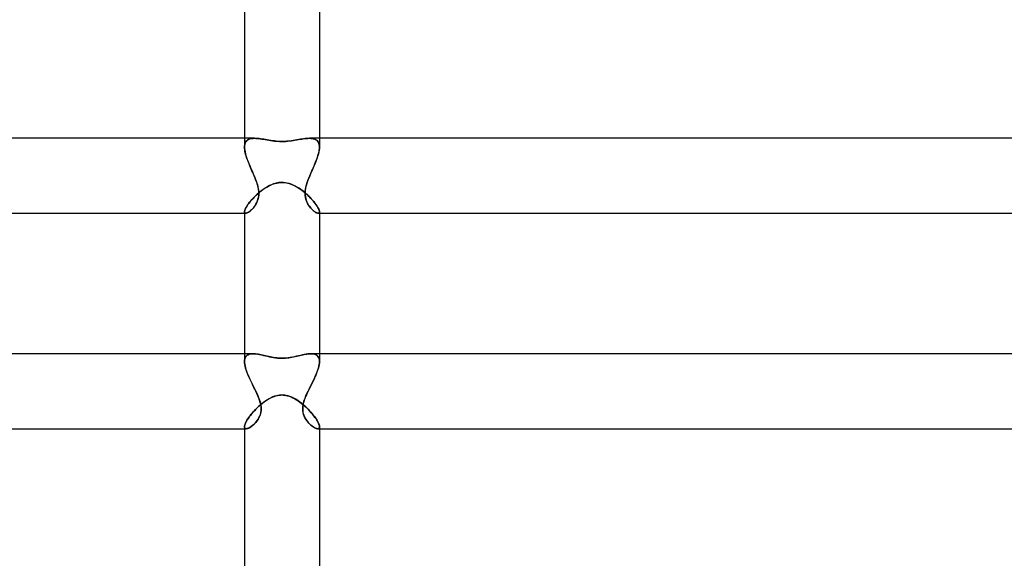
# Model space of a CAD drawing. Header units: millimetres. Extents: x -305 to 305, y -2 to 230.
# Tile 29 of 64: x -14 to 39, y 28 to 56. Entities that reach past the tile are written whole.
import ezdxf

# ---------------------------------------------------------------- set-up
doc = ezdxf.new("R2010")
doc.units = ezdxf.units.MM
doc.layers.add('HIDDEN', color=7, linetype='Continuous')
doc.layers.add('THICK', color=7, linetype='Continuous')

msp = doc.modelspace()

# ---------------------------------------------------------------- linework, layer by layer
at = {"layer": 'HIDDEN'}
for p, q in [((-2, 50), (-2, 49.528)), ((-1.782, 49.941), (-1.831, 49.912)), ((-1.816, 49.922), (-1.768, 49.947)), ((-1.727, 49.963), (-1.782, 49.941)), ((-1.768, 49.947), (-1.716, 49.967)), ((-1.667, 49.98), (-1.727, 49.963)), ((-1.716, 49.967), (-1.659, 49.982)), ((-1.602, 49.991), (-1.667, 49.98)), ((-1.659, 49.982), (-1.597, 49.992)), ((-1.534, 49.998), (-1.602, 49.991)), ((-1.597, 49.992), (-1.532, 49.998)), ((-1.461, 50), (-1.534, 49.998)), ((-1.532, 49.998), (-1.462, 50)), ((-1.385, 49.998), (-1.461, 50)), ((-1.307, 49.992), (-1.385, 49.998)), ((-1.225, 49.984), (-1.307, 49.992)), ((-1.141, 49.973), (-1.225, 49.984)), ((-1.056, 49.96), (-1.141, 49.973)), ((-0.968, 49.945), (-1.056, 49.96)), ((-0.878, 49.93), (-0.968, 49.945)), ((0.983, 49.948), (0.893, 49.932)), ((1.07, 49.962), (0.983, 49.948)), ((1.155, 49.975), (1.07, 49.962)), ((1.236, 49.985), (1.155, 49.975)), ((1.315, 49.993), (1.236, 49.985)), ((1.39, 49.998), (1.315, 49.993)), ((1.462, 50), (1.39, 49.998)), ((1.461, 50), (1.534, 49.998)), ((1.532, 49.998), (1.462, 50)), ((1.597, 49.992), (1.532, 49.998)), ((1.534, 49.998), (1.602, 49.991)), ((1.659, 49.982), (1.597, 49.992)), ((1.602, 49.991), (1.667, 49.98)), ((1.716, 49.967), (1.659, 49.982)), ((1.667, 49.98), (1.727, 49.963)), ((1.768, 49.947), (1.716, 49.967)), ((1.727, 49.963), (1.782, 49.941)), ((1.816, 49.922), (1.768, 49.947)), ((1.782, 49.941), (1.831, 49.912)), ((2, 50), (2, 49.528)), ((-1.997, 49.602), (-2, 49.527)), ((-2, 49.527), (-1.997, 49.595)), ((-1.997, 49.458), (-2, 49.527)), ((-2, 49.527), (-1.997, 49.447)), ((-1.986, 49.671), (-1.997, 49.602)), ((-1.997, 49.595), (-1.989, 49.658)), ((-1.99, 49.386), (-1.997, 49.458)), ((-1.997, 49.447), (-1.986, 49.36)), ((-1.989, 49.658), (-1.974, 49.715)), ((-1.968, 49.733), (-1.986, 49.671)), ((-1.974, 49.715), (-1.954, 49.768)), ((-1.944, 49.788), (-1.968, 49.733)), ((-1.954, 49.768), (-1.928, 49.815)), ((-1.913, 49.836), (-1.944, 49.788)), ((-1.928, 49.815), (-1.896, 49.856)), ((-1.875, 49.878), (-1.913, 49.836)), ((-1.896, 49.856), (-1.858, 49.892)), ((-1.831, 49.912), (-1.875, 49.878)), ((-1.858, 49.892), (-1.816, 49.922)), ((-0.786, 49.914), (-0.878, 49.93)), ((-0.692, 49.898), (-0.786, 49.914)), ((-0.597, 49.882), (-0.692, 49.898)), ((-0.501, 49.868), (-0.597, 49.882)), ((-0.403, 49.856), (-0.501, 49.868)), ((-0.304, 49.845), (-0.403, 49.856)), ((-0.204, 49.837), (-0.304, 49.845)), ((-0.103, 49.832), (-0.204, 49.837)), ((0, 49.83), (-0.103, 49.832)), ((0.139, 49.834), (0, 49.83)), ((0.269, 49.842), (0.139, 49.834)), ((0.39, 49.854), (0.269, 49.842)), ((0.501, 49.868), (0.39, 49.854)), ((0.603, 49.883), (0.501, 49.868)), ((0.702, 49.9), (0.603, 49.883)), ((0.799, 49.916), (0.702, 49.9)), ((0.893, 49.932), (0.799, 49.916)), ((1.858, 49.892), (1.816, 49.922)), ((1.831, 49.912), (1.875, 49.878)), ((1.896, 49.856), (1.858, 49.892)), ((1.875, 49.878), (1.913, 49.836)), ((1.928, 49.815), (1.896, 49.856)), ((1.913, 49.836), (1.944, 49.788)), ((1.954, 49.768), (1.928, 49.815)), ((1.944, 49.788), (1.968, 49.733)), ((1.974, 49.715), (1.954, 49.768)), ((1.968, 49.733), (1.986, 49.671)), ((1.989, 49.658), (1.974, 49.715)), ((1.986, 49.671), (1.997, 49.602)), ((1.997, 49.447), (1.986, 49.361)), ((1.997, 49.595), (1.989, 49.658)), ((1.99, 49.386), (1.997, 49.458)), ((1.997, 49.602), (2, 49.528)), ((2, 49.527), (1.997, 49.595)), ((2, 49.528), (1.997, 49.447)), ((1.997, 49.458), (2, 49.527)), ((-1.978, 49.31), (-1.99, 49.386)), ((-1.986, 49.36), (-1.97, 49.269)), ((-1.961, 49.231), (-1.978, 49.31)), ((-1.97, 49.269), (-1.947, 49.174)), ((-1.941, 49.15), (-1.961, 49.231)), ((-1.947, 49.174), (-1.92, 49.076)), ((-1.917, 49.067), (-1.941, 49.15)), ((-1.92, 49.076), (-1.888, 48.975)), ((-1.89, 48.982), (-1.917, 49.067)), ((-1.86, 48.895), (-1.89, 48.982)), ((-1.888, 48.975), (-1.851, 48.87)), ((-1.827, 48.807), (-1.86, 48.895)), ((1.827, 48.807), (1.86, 48.895)), ((1.888, 48.975), (1.851, 48.871)), ((1.86, 48.895), (1.89, 48.982)), ((1.92, 49.076), (1.888, 48.975)), ((1.89, 48.982), (1.917, 49.067)), ((1.917, 49.067), (1.941, 49.15)), ((1.948, 49.175), (1.92, 49.076)), ((1.941, 49.15), (1.961, 49.231)), ((1.97, 49.27), (1.948, 49.175)), ((1.961, 49.231), (1.978, 49.31)), ((1.986, 49.361), (1.97, 49.27)), ((1.978, 49.31), (1.99, 49.386)), ((-1.851, 48.87), (-1.811, 48.764)), ((-1.792, 48.718), (-1.827, 48.807)), ((-1.811, 48.764), (-1.767, 48.656)), ((-1.756, 48.629), (-1.792, 48.718)), ((-1.767, 48.656), (-1.722, 48.547)), ((-1.718, 48.539), (-1.756, 48.629)), ((-1.722, 48.547), (-1.675, 48.437)), ((-1.68, 48.449), (-1.718, 48.539)), ((-1.64, 48.359), (-1.68, 48.449)), ((-1.675, 48.437), (-1.627, 48.328)), ((-1.601, 48.269), (-1.64, 48.359)), ((1.601, 48.269), (1.64, 48.359)), ((1.675, 48.437), (1.627, 48.328)), ((1.64, 48.359), (1.68, 48.449)), ((1.722, 48.547), (1.675, 48.437)), ((1.68, 48.449), (1.718, 48.539)), ((1.718, 48.539), (1.756, 48.629)), ((1.767, 48.656), (1.722, 48.547)), ((1.756, 48.629), (1.792, 48.718)), ((1.811, 48.764), (1.767, 48.656)), ((1.792, 48.718), (1.827, 48.807)), ((1.851, 48.871), (1.811, 48.764)), ((-1.627, 48.328), (-1.579, 48.218)), ((-1.562, 48.179), (-1.601, 48.269)), ((-1.579, 48.218), (-1.531, 48.109)), ((-1.523, 48.089), (-1.562, 48.179)), ((-1.531, 48.109), (-1.485, 48)), ((-1.485, 48), (-1.523, 48.089)), ((-1.434, 47.877), (-1.485, 48)), ((-1.485, 48), (-1.444, 47.903)), ((-1.444, 47.903), (-1.406, 47.807)), ((-1.386, 47.754), (-1.434, 47.877)), ((1.386, 47.754), (1.434, 47.877)), ((1.444, 47.903), (1.406, 47.807)), ((1.434, 47.877), (1.485, 48)), ((1.485, 48), (1.444, 47.903)), ((1.531, 48.109), (1.485, 48)), ((1.485, 48), (1.523, 48.089)), ((1.523, 48.089), (1.562, 48.179)), ((1.579, 48.218), (1.531, 48.109)), ((1.562, 48.179), (1.601, 48.269)), ((1.627, 48.328), (1.579, 48.218)), ((-1.406, 47.807), (-1.37, 47.71)), ((-1.343, 47.633), (-1.386, 47.754)), ((-1.37, 47.71), (-1.337, 47.613)), ((-1.306, 47.513), (-1.343, 47.633)), ((-1.337, 47.613), (-1.307, 47.517)), ((-1.307, 47.517), (-1.282, 47.422)), ((-1.276, 47.394), (-1.306, 47.513)), ((-1.282, 47.422), (-1.262, 47.327)), ((-1.253, 47.278), (-1.276, 47.394)), ((-1.262, 47.327), (-1.247, 47.234)), ((-1.012, 47.263), (-0.914, 47.33)), ((-0.914, 47.33), (-0.813, 47.393)), ((-0.813, 47.393), (-0.71, 47.451)), ((-0.71, 47.451), (-0.604, 47.502)), ((-0.604, 47.502), (-0.496, 47.547)), ((-0.496, 47.547), (-0.386, 47.584)), ((-0.386, 47.584), (-0.281, 47.611)), ((-0.281, 47.611), (-0.181, 47.629)), ((-0.181, 47.629), (-0.088, 47.639)), ((-0.088, 47.639), (0, 47.642)), ((0, 47.642), (0.164, 47.632)), ((0.164, 47.632), (0.312, 47.604)), ((0.312, 47.604), (0.444, 47.566)), ((0.444, 47.566), (0.559, 47.522)), ((0.559, 47.522), (0.661, 47.475)), ((0.661, 47.475), (0.762, 47.422)), ((0.762, 47.422), (0.861, 47.364)), ((0.861, 47.364), (0.958, 47.301)), ((1.262, 47.327), (1.247, 47.234)), ((1.253, 47.278), (1.276, 47.394)), ((1.282, 47.422), (1.262, 47.327)), ((1.276, 47.394), (1.306, 47.513)), ((1.307, 47.517), (1.282, 47.422)), ((1.306, 47.513), (1.343, 47.633)), ((1.337, 47.613), (1.307, 47.517)), ((1.37, 47.71), (1.337, 47.613)), ((1.343, 47.633), (1.386, 47.754)), ((1.406, 47.807), (1.37, 47.71)), ((-1.599, 46.735), (-1.528, 46.812)), ((-1.528, 46.812), (-1.452, 46.89)), ((-1.452, 46.89), (-1.372, 46.968)), ((-1.372, 46.968), (-1.287, 47.044)), ((-1.268, 46.792), (-1.29, 46.712)), ((-1.287, 47.044), (-1.199, 47.119)), ((-1.28, 46.747), (-1.256, 46.844)), ((-1.251, 46.875), (-1.268, 46.792)), ((-1.256, 46.844), (-1.241, 46.946)), ((-1.24, 47.164), (-1.253, 47.278)), ((-1.24, 46.96), (-1.251, 46.875)), ((-1.247, 47.234), (-1.238, 47.141)), ((-1.241, 46.946), (-1.236, 47.053)), ((-1.236, 47.053), (-1.24, 47.164)), ((-1.236, 47.049), (-1.24, 46.96)), ((-1.238, 47.141), (-1.236, 47.049)), ((-1.199, 47.119), (-1.107, 47.193)), ((-1.107, 47.193), (-1.012, 47.263)), ((0.958, 47.301), (1.054, 47.233)), ((1.054, 47.233), (1.147, 47.162)), ((1.147, 47.162), (1.237, 47.088)), ((1.236, 47.053), (1.24, 47.164)), ((1.238, 47.141), (1.236, 47.049)), ((1.241, 46.946), (1.236, 47.053)), ((1.236, 47.049), (1.24, 46.96)), ((1.237, 47.088), (1.324, 47.011)), ((1.247, 47.234), (1.238, 47.141)), ((1.24, 47.164), (1.253, 47.278)), ((1.24, 46.96), (1.251, 46.875)), ((1.256, 46.844), (1.241, 46.946)), ((1.251, 46.875), (1.268, 46.792)), ((1.28, 46.747), (1.256, 46.844)), ((1.268, 46.792), (1.29, 46.712)), ((1.324, 47.011), (1.408, 46.933)), ((1.408, 46.933), (1.487, 46.855)), ((1.487, 46.855), (1.563, 46.775)), ((-1.946, 46.252), (-1.915, 46.311)), ((-1.915, 46.311), (-1.877, 46.374)), ((-1.877, 46.374), (-1.833, 46.441)), ((-1.833, 46.441), (-1.783, 46.511)), ((-1.783, 46.511), (-1.727, 46.584)), ((-1.727, 46.584), (-1.666, 46.659)), ((-1.666, 46.659), (-1.599, 46.735)), ((-1.545, 46.269), (-1.588, 46.222)), ((-1.577, 46.233), (-1.527, 46.29)), ((-1.503, 46.32), (-1.545, 46.269)), ((-1.527, 46.29), (-1.478, 46.352)), ((-1.462, 46.375), (-1.503, 46.32)), ((-1.478, 46.352), (-1.432, 46.419)), ((-1.422, 46.434), (-1.462, 46.375)), ((-1.432, 46.419), (-1.387, 46.492)), ((-1.384, 46.497), (-1.422, 46.434)), ((-1.387, 46.492), (-1.346, 46.571)), ((-1.349, 46.565), (-1.384, 46.497)), ((-1.318, 46.637), (-1.349, 46.565)), ((-1.346, 46.571), (-1.31, 46.656)), ((-1.29, 46.712), (-1.318, 46.637)), ((-1.31, 46.656), (-1.28, 46.747)), ((1.31, 46.656), (1.28, 46.747)), ((1.29, 46.712), (1.318, 46.637)), ((1.346, 46.571), (1.31, 46.656)), ((1.318, 46.637), (1.349, 46.565)), ((1.387, 46.492), (1.346, 46.571)), ((1.349, 46.565), (1.384, 46.497)), ((1.384, 46.497), (1.422, 46.434)), ((1.432, 46.419), (1.387, 46.492)), ((1.422, 46.434), (1.462, 46.375)), ((1.478, 46.352), (1.432, 46.419)), ((1.462, 46.375), (1.503, 46.32)), ((1.527, 46.29), (1.478, 46.352)), ((1.503, 46.32), (1.545, 46.269)), ((1.577, 46.233), (1.527, 46.29)), ((1.545, 46.269), (1.588, 46.222)), ((1.563, 46.775), (1.633, 46.697)), ((1.633, 46.697), (1.699, 46.619)), ((1.699, 46.619), (1.759, 46.543)), ((1.759, 46.543), (1.814, 46.469)), ((1.814, 46.469), (1.862, 46.398)), ((1.862, 46.398), (1.903, 46.331)), ((1.903, 46.331), (1.938, 46.268)), ((1.938, 46.268), (1.965, 46.21)), ((-2, 46.075), (-1.997, 46.11)), ((-2, 46.075), (-1.998, 46.052)), ((-1.998, 46.052), (-2, 46.075)), ((-2, 46), (-1.933, 46)), ((-1.998, 46.052), (-1.992, 46.033)), ((-1.992, 46.033), (-1.998, 46.052)), ((-1.997, 46.11), (-1.987, 46.151)), ((-1.992, 46.033), (-1.982, 46.019)), ((-1.982, 46.018), (-1.992, 46.033)), ((-1.987, 46.151), (-1.97, 46.199)), ((-1.982, 46.019), (-1.969, 46.008)), ((-1.968, 46.008), (-1.982, 46.018)), ((-1.97, 46.199), (-1.946, 46.252)), ((-1.969, 46.008), (-1.952, 46.002)), ((-1.952, 46.002), (-1.968, 46.008)), ((-1.952, 46.002), (-1.932, 46)), ((-1.932, 46), (-1.952, 46.002)), ((-1.932, 46), (-1.9, 46.004)), ((-1.904, 46.003), (-1.932, 46)), ((-1.872, 46.013), (-1.904, 46.003)), ((-1.9, 46.004), (-1.863, 46.016)), ((-1.836, 46.027), (-1.872, 46.013)), ((-1.863, 46.016), (-1.821, 46.035)), ((-1.798, 46.048), (-1.836, 46.027)), ((-1.821, 46.035), (-1.776, 46.062)), ((-1.758, 46.073), (-1.798, 46.048)), ((-1.776, 46.062), (-1.728, 46.095)), ((-1.717, 46.104), (-1.758, 46.073)), ((-1.728, 46.095), (-1.678, 46.135)), ((-1.674, 46.139), (-1.717, 46.104)), ((-1.678, 46.135), (-1.628, 46.181)), ((-1.631, 46.178), (-1.674, 46.139)), ((-1.588, 46.222), (-1.631, 46.178)), ((-1.628, 46.181), (-1.577, 46.233)), ((1.628, 46.181), (1.577, 46.233)), ((1.588, 46.222), (1.631, 46.178)), ((1.678, 46.135), (1.628, 46.181)), ((1.631, 46.178), (1.674, 46.139)), ((1.674, 46.139), (1.717, 46.104)), ((1.728, 46.095), (1.678, 46.135)), ((1.717, 46.104), (1.758, 46.073)), ((1.776, 46.062), (1.728, 46.095)), ((1.758, 46.073), (1.798, 46.048)), ((1.821, 46.035), (1.776, 46.062)), ((1.798, 46.048), (1.836, 46.027)), ((1.863, 46.016), (1.821, 46.035)), ((1.836, 46.027), (1.872, 46.013)), ((1.9, 46.004), (1.863, 46.016)), ((1.872, 46.013), (1.904, 46.003)), ((1.932, 46), (1.9, 46.004)), ((1.904, 46.003), (1.932, 46)), ((1.952, 46.002), (1.932, 46)), ((1.932, 46), (1.952, 46.002)), ((1.933, 46), (2, 46)), ((1.969, 46.008), (1.952, 46.002)), ((1.952, 46.002), (1.968, 46.008)), ((1.965, 46.21), (1.984, 46.158)), ((1.968, 46.008), (1.982, 46.018)), ((1.982, 46.019), (1.969, 46.008)), ((1.992, 46.033), (1.982, 46.019)), ((1.982, 46.018), (1.992, 46.033)), ((1.984, 46.158), (1.996, 46.113)), ((1.998, 46.052), (1.992, 46.033)), ((1.992, 46.033), (1.998, 46.052)), ((1.996, 46.113), (2, 46.075)), ((2, 46.075), (1.998, 46.052)), ((1.998, 46.052), (2, 46.075)), ((-2, 38.5), (-2, 38.088)), ((-1.913, 38.371), (-1.944, 38.328)), ((-1.937, 38.339), (-1.901, 38.384)), ((-1.876, 38.407), (-1.913, 38.371)), ((-1.901, 38.384), (-1.858, 38.421)), ((-1.833, 38.437), (-1.876, 38.407)), ((-1.858, 38.421), (-1.808, 38.45)), ((-1.785, 38.461), (-1.833, 38.437)), ((-1.808, 38.45), (-1.751, 38.473)), ((-1.731, 38.479), (-1.785, 38.461)), ((-1.751, 38.473), (-1.688, 38.488)), ((-1.673, 38.491), (-1.731, 38.479)), ((-1.688, 38.488), (-1.619, 38.497)), ((-1.611, 38.498), (-1.673, 38.491)), ((-1.619, 38.497), (-1.544, 38.5)), ((-1.544, 38.5), (-1.611, 38.498)), ((-1.478, 38.498), (-1.544, 38.5)), ((-1.408, 38.492), (-1.478, 38.498)), ((-1.336, 38.484), (-1.408, 38.492)), ((-1.262, 38.472), (-1.336, 38.484)), ((-1.187, 38.459), (-1.262, 38.472)), ((-1.109, 38.443), (-1.187, 38.459)), ((-1.031, 38.426), (-1.109, 38.443)), ((-0.951, 38.408), (-1.031, 38.426)), ((-0.87, 38.389), (-0.951, 38.408)), ((-0.788, 38.37), (-0.87, 38.389)), ((-0.704, 38.351), (-0.788, 38.37)), ((0.883, 38.392), (0.776, 38.367)), ((0.988, 38.416), (0.883, 38.392)), ((1.091, 38.439), (0.988, 38.416)), ((1.19, 38.459), (1.091, 38.439)), ((1.285, 38.476), (1.19, 38.459)), ((1.376, 38.489), (1.285, 38.476)), ((1.463, 38.497), (1.376, 38.489)), ((1.544, 38.5), (1.463, 38.497)), ((1.619, 38.497), (1.544, 38.5)), ((1.544, 38.5), (1.611, 38.498)), ((1.611, 38.498), (1.673, 38.491)), ((1.688, 38.488), (1.619, 38.497)), ((1.673, 38.491), (1.731, 38.479)), ((1.751, 38.473), (1.688, 38.488)), ((1.731, 38.479), (1.785, 38.461)), ((1.808, 38.45), (1.751, 38.473)), ((1.785, 38.461), (1.833, 38.437)), ((1.858, 38.421), (1.808, 38.45)), ((1.833, 38.437), (1.876, 38.407)), ((1.901, 38.384), (1.858, 38.421)), ((1.876, 38.407), (1.913, 38.371)), ((1.937, 38.339), (1.901, 38.384)), ((1.913, 38.371), (1.944, 38.328)), ((2, 38.5), (2, 38.088)), ((-2, 38.087), (-1.996, 38.16)), ((-1.996, 38.158), (-2, 38.088)), ((-2, 38.088), (-1.997, 38.013)), ((-1.996, 38.007), (-2, 38.087)), ((-1.997, 38.013), (-1.987, 37.932)), ((-1.996, 38.16), (-1.984, 38.227)), ((-1.986, 38.221), (-1.996, 38.158)), ((-1.985, 37.922), (-1.996, 38.007)), ((-1.987, 37.932), (-1.97, 37.846)), ((-1.968, 38.278), (-1.986, 38.221)), ((-1.967, 37.832), (-1.985, 37.922)), ((-1.984, 38.227), (-1.965, 38.287)), ((-1.97, 37.846), (-1.948, 37.757)), ((-1.944, 38.328), (-1.968, 38.278)), ((-1.965, 38.287), (-1.937, 38.339)), ((-0.619, 38.333), (-0.704, 38.351)), ((-0.533, 38.316), (-0.619, 38.333)), ((-0.447, 38.3), (-0.533, 38.316)), ((-0.359, 38.287), (-0.447, 38.3)), ((-0.271, 38.276), (-0.359, 38.287)), ((-0.182, 38.267), (-0.271, 38.276)), ((-0.091, 38.262), (-0.182, 38.267)), ((0, 38.26), (-0.091, 38.262)), ((0.072, 38.262), (0, 38.26)), ((0.152, 38.265), (0.072, 38.262)), ((0.24, 38.273), (0.152, 38.265)), ((0.338, 38.284), (0.24, 38.273)), ((0.444, 38.3), (0.338, 38.284)), ((0.556, 38.32), (0.444, 38.3)), ((0.667, 38.343), (0.556, 38.32)), ((0.776, 38.367), (0.667, 38.343)), ((1.965, 38.287), (1.937, 38.339)), ((1.944, 38.328), (1.968, 38.278)), ((1.97, 37.846), (1.948, 37.757)), ((1.984, 38.227), (1.965, 38.287)), ((1.967, 37.832), (1.985, 37.922)), ((1.968, 38.278), (1.986, 38.221)), ((1.987, 37.932), (1.97, 37.846)), ((1.996, 38.16), (1.984, 38.227)), ((1.985, 37.922), (1.996, 38.007)), ((1.986, 38.221), (1.996, 38.158)), ((1.997, 38.013), (1.987, 37.932)), ((2, 38.087), (1.996, 38.16)), ((1.996, 38.158), (2, 38.088)), ((1.996, 38.007), (2, 38.087)), ((2, 38.088), (1.997, 38.013)), ((-1.943, 37.738), (-1.967, 37.832)), ((-1.948, 37.757), (-1.92, 37.663)), ((-1.913, 37.642), (-1.943, 37.738)), ((-1.92, 37.663), (-1.887, 37.566)), ((-1.878, 37.542), (-1.913, 37.642)), ((-1.887, 37.566), (-1.849, 37.467)), ((-1.838, 37.44), (-1.878, 37.542)), ((-1.849, 37.467), (-1.807, 37.364)), ((-1.795, 37.336), (-1.838, 37.44)), ((-1.807, 37.364), (-1.762, 37.26)), ((-1.749, 37.23), (-1.795, 37.336)), ((1.749, 37.23), (1.795, 37.336)), ((1.807, 37.364), (1.762, 37.26)), ((1.795, 37.336), (1.838, 37.44)), ((1.849, 37.467), (1.807, 37.364)), ((1.838, 37.44), (1.878, 37.542)), ((1.887, 37.566), (1.849, 37.467)), ((1.878, 37.542), (1.913, 37.642)), ((1.92, 37.663), (1.887, 37.566)), ((1.913, 37.642), (1.943, 37.738)), ((1.948, 37.757), (1.92, 37.663)), ((1.943, 37.738), (1.967, 37.832)), ((-1.762, 37.26), (-1.713, 37.153)), ((-1.7, 37.125), (-1.749, 37.23)), ((-1.713, 37.153), (-1.662, 37.046)), ((-1.65, 37.019), (-1.7, 37.125)), ((-1.662, 37.046), (-1.61, 36.937)), ((-1.598, 36.914), (-1.65, 37.019)), ((-1.61, 36.937), (-1.556, 36.827)), ((-1.547, 36.809), (-1.598, 36.914)), ((-1.556, 36.827), (-1.501, 36.717)), ((-1.495, 36.705), (-1.547, 36.809)), ((1.495, 36.705), (1.547, 36.809)), ((1.556, 36.827), (1.501, 36.717)), ((1.547, 36.809), (1.598, 36.914)), ((1.61, 36.937), (1.556, 36.827)), ((1.598, 36.914), (1.65, 37.019)), ((1.662, 37.046), (1.61, 36.937)), ((1.65, 37.019), (1.7, 37.125)), ((1.713, 37.153), (1.662, 37.046)), ((1.7, 37.125), (1.749, 37.23)), ((1.762, 37.26), (1.713, 37.153)), ((-1.501, 36.717), (-1.447, 36.608)), ((-1.444, 36.602), (-1.495, 36.705)), ((-1.447, 36.608), (-1.395, 36.5)), ((-1.395, 36.5), (-1.444, 36.602)), ((-1.337, 36.377), (-1.395, 36.5)), ((-1.395, 36.5), (-1.349, 36.403)), ((-1.349, 36.403), (-1.305, 36.307)), ((-1.283, 36.255), (-1.337, 36.377)), ((-1.305, 36.307), (-1.265, 36.212)), ((-0.323, 36.254), (-0.231, 36.277)), ((-0.231, 36.277), (-0.146, 36.291)), ((-0.146, 36.291), (-0.069, 36.298)), ((-0.069, 36.298), (0, 36.3)), ((0, 36.3), (0.065, 36.298)), ((0.065, 36.298), (0.136, 36.292)), ((0.136, 36.292), (0.214, 36.28)), ((0.214, 36.28), (0.298, 36.261)), ((1.305, 36.307), (1.264, 36.212)), ((1.283, 36.255), (1.337, 36.377)), ((1.349, 36.403), (1.305, 36.307)), ((1.337, 36.377), (1.395, 36.5)), ((1.395, 36.5), (1.349, 36.403)), ((1.447, 36.608), (1.395, 36.5)), ((1.395, 36.5), (1.444, 36.602)), ((1.444, 36.602), (1.495, 36.705)), ((1.501, 36.717), (1.447, 36.608)), ((-1.234, 36.136), (-1.283, 36.255)), ((-1.265, 36.212), (-1.227, 36.119)), ((-1.192, 36.019), (-1.234, 36.136)), ((-1.234, 35.696), (-1.141, 35.778)), ((-1.227, 36.119), (-1.194, 36.027)), ((-1.194, 36.027), (-1.165, 35.934)), ((-1.156, 35.903), (-1.192, 36.019)), ((-1.165, 35.934), (-1.141, 35.841)), ((-1.13, 35.788), (-1.156, 35.903)), ((-1.141, 35.778), (-1.044, 35.857)), ((-1.141, 35.841), (-1.122, 35.749)), ((-1.113, 35.675), (-1.13, 35.788)), ((-1.122, 35.749), (-1.111, 35.656)), ((-1.044, 35.857), (-0.945, 35.933)), ((-0.945, 35.933), (-0.844, 36.004)), ((-0.844, 36.004), (-0.741, 36.069)), ((-0.741, 36.069), (-0.636, 36.127)), ((-0.636, 36.127), (-0.53, 36.179)), ((-0.53, 36.179), (-0.423, 36.222)), ((-0.423, 36.222), (-0.323, 36.254)), ((0.298, 36.261), (0.389, 36.234)), ((0.389, 36.234), (0.487, 36.197)), ((0.487, 36.197), (0.584, 36.153)), ((0.584, 36.153), (0.681, 36.103)), ((0.681, 36.103), (0.776, 36.047)), ((0.776, 36.047), (0.869, 35.987)), ((0.869, 35.987), (0.961, 35.921)), ((0.961, 35.921), (1.051, 35.852)), ((1.051, 35.852), (1.139, 35.779)), ((1.122, 35.748), (1.111, 35.655)), ((1.113, 35.675), (1.13, 35.788)), ((1.141, 35.841), (1.122, 35.748)), ((1.13, 35.788), (1.156, 35.903)), ((1.139, 35.779), (1.226, 35.703)), ((1.165, 35.934), (1.141, 35.841)), ((1.156, 35.903), (1.192, 36.019)), ((1.194, 36.026), (1.165, 35.934)), ((1.192, 36.019), (1.234, 36.136)), ((1.227, 36.118), (1.194, 36.026)), ((1.264, 36.212), (1.227, 36.118)), ((1.234, 36.136), (1.283, 36.255)), ((-1.704, 35.186), (-1.638, 35.27)), ((-1.638, 35.27), (-1.567, 35.355)), ((-1.567, 35.355), (-1.49, 35.44)), ((-1.49, 35.44), (-1.409, 35.526)), ((-1.409, 35.526), (-1.324, 35.611)), ((-1.324, 35.611), (-1.234, 35.696)), ((-1.165, 35.227), (-1.196, 35.152)), ((-1.187, 35.173), (-1.154, 35.262)), ((-1.14, 35.306), (-1.165, 35.227)), ((-1.154, 35.262), (-1.128, 35.357)), ((-1.122, 35.389), (-1.14, 35.306)), ((-1.128, 35.357), (-1.112, 35.458)), ((-1.11, 35.476), (-1.122, 35.389)), ((-1.107, 35.564), (-1.113, 35.675)), ((-1.112, 35.458), (-1.107, 35.564)), ((-1.111, 35.656), (-1.107, 35.565)), ((-1.107, 35.565), (-1.11, 35.476)), ((1.107, 35.564), (1.113, 35.675)), ((1.111, 35.655), (1.107, 35.564)), ((1.112, 35.458), (1.107, 35.564)), ((1.107, 35.564), (1.111, 35.475)), ((1.111, 35.475), (1.122, 35.389)), ((1.128, 35.357), (1.112, 35.458)), ((1.122, 35.389), (1.141, 35.305)), ((1.154, 35.262), (1.128, 35.357)), ((1.141, 35.305), (1.166, 35.226)), ((1.187, 35.173), (1.154, 35.262)), ((1.166, 35.226), (1.196, 35.151)), ((1.226, 35.703), (1.311, 35.624)), ((1.311, 35.624), (1.393, 35.543)), ((1.393, 35.543), (1.472, 35.46)), ((1.472, 35.46), (1.548, 35.377)), ((1.548, 35.377), (1.619, 35.292)), ((1.619, 35.292), (1.686, 35.209)), ((-1.996, 34.645), (-1.985, 34.694)), ((-1.985, 34.694), (-1.967, 34.749)), ((-1.967, 34.749), (-1.94, 34.811)), ((-1.94, 34.811), (-1.907, 34.878)), ((-1.907, 34.878), (-1.866, 34.95)), ((-1.866, 34.95), (-1.818, 35.026)), ((-1.818, 35.026), (-1.764, 35.105)), ((-1.764, 35.105), (-1.704, 35.186)), ((-1.55, 34.687), (-1.491, 34.741)), ((-1.5, 34.733), (-1.549, 34.688)), ((-1.451, 34.781), (-1.5, 34.733)), ((-1.491, 34.741), (-1.432, 34.801)), ((-1.403, 34.833), (-1.451, 34.781)), ((-1.432, 34.801), (-1.376, 34.866)), ((-1.357, 34.889), (-1.403, 34.833)), ((-1.376, 34.866), (-1.322, 34.936)), ((-1.313, 34.948), (-1.357, 34.889)), ((-1.322, 34.936), (-1.271, 35.011)), ((-1.27, 35.012), (-1.313, 34.948)), ((-1.271, 35.011), (-1.226, 35.089)), ((-1.231, 35.08), (-1.27, 35.012)), ((-1.196, 35.152), (-1.231, 35.08)), ((-1.226, 35.089), (-1.187, 35.173)), ((1.226, 35.089), (1.187, 35.173)), ((1.196, 35.151), (1.232, 35.079)), ((1.271, 35.011), (1.226, 35.089)), ((1.232, 35.079), (1.271, 35.011)), ((1.322, 34.936), (1.271, 35.011)), ((1.271, 35.011), (1.313, 34.948)), ((1.313, 34.948), (1.358, 34.888)), ((1.376, 34.866), (1.322, 34.936)), ((1.358, 34.888), (1.404, 34.832)), ((1.432, 34.801), (1.376, 34.866)), ((1.404, 34.832), (1.452, 34.78)), ((1.491, 34.741), (1.432, 34.801)), ((1.452, 34.78), (1.5, 34.732)), ((1.55, 34.687), (1.491, 34.741)), ((1.5, 34.732), (1.55, 34.687)), ((1.686, 35.209), (1.748, 35.127)), ((1.748, 35.127), (1.804, 35.046)), ((1.804, 35.046), (1.854, 34.969)), ((1.854, 34.969), (1.898, 34.895)), ((1.898, 34.895), (1.934, 34.825)), ((1.934, 34.825), (1.963, 34.76)), ((1.963, 34.76), (1.983, 34.701)), ((1.983, 34.701), (1.996, 34.648)), ((-2, 34.602), (-1.996, 34.645)), ((-2, 34.603), (-1.997, 34.571)), ((-1.997, 34.571), (-2, 34.602)), ((-2, 34.5), (-1.905, 34.5)), ((-1.997, 34.571), (-1.989, 34.545)), ((-1.988, 34.545), (-1.997, 34.571)), ((-1.989, 34.545), (-1.975, 34.525)), ((-1.974, 34.525), (-1.988, 34.545)), ((-1.975, 34.525), (-1.955, 34.511)), ((-1.955, 34.511), (-1.974, 34.525)), ((-1.955, 34.511), (-1.932, 34.502)), ((-1.932, 34.502), (-1.955, 34.511)), ((-1.932, 34.502), (-1.903, 34.5)), ((-1.904, 34.5), (-1.932, 34.502)), ((-1.903, 34.5), (-1.865, 34.504)), ((-1.869, 34.504), (-1.903, 34.5)), ((-1.83, 34.514), (-1.869, 34.504)), ((-1.865, 34.504), (-1.821, 34.517)), ((-1.788, 34.53), (-1.83, 34.514)), ((-1.821, 34.517), (-1.773, 34.537)), ((-1.743, 34.551), (-1.788, 34.53)), ((-1.773, 34.537), (-1.721, 34.564)), ((-1.696, 34.578), (-1.743, 34.551)), ((-1.721, 34.564), (-1.666, 34.598)), ((-1.648, 34.61), (-1.696, 34.578)), ((-1.666, 34.598), (-1.609, 34.639)), ((-1.599, 34.647), (-1.648, 34.61)), ((-1.609, 34.639), (-1.55, 34.687)), ((-1.549, 34.688), (-1.599, 34.647)), ((1.609, 34.639), (1.55, 34.687)), ((1.55, 34.687), (1.6, 34.646)), ((1.6, 34.646), (1.649, 34.61)), ((1.666, 34.598), (1.609, 34.639)), ((1.649, 34.61), (1.697, 34.578)), ((1.721, 34.564), (1.666, 34.598)), ((1.697, 34.578), (1.744, 34.551)), ((1.773, 34.537), (1.721, 34.564)), ((1.744, 34.551), (1.789, 34.529)), ((1.821, 34.517), (1.773, 34.537)), ((1.789, 34.529), (1.831, 34.513)), ((1.865, 34.504), (1.821, 34.517)), ((1.831, 34.513), (1.87, 34.504)), ((1.903, 34.5), (1.865, 34.504)), ((1.87, 34.504), (1.904, 34.5)), ((1.932, 34.502), (1.903, 34.5)), ((1.904, 34.5), (1.932, 34.502)), ((1.905, 34.5), (2, 34.5)), ((1.955, 34.511), (1.932, 34.502)), ((1.932, 34.502), (1.955, 34.511)), ((1.975, 34.525), (1.955, 34.511)), ((1.955, 34.511), (1.974, 34.525)), ((1.974, 34.525), (1.988, 34.545)), ((1.989, 34.545), (1.975, 34.525)), ((1.988, 34.545), (1.997, 34.571)), ((1.997, 34.571), (1.989, 34.545)), ((1.996, 34.648), (2, 34.603)), ((2, 34.603), (1.997, 34.571)), ((1.997, 34.571), (2, 34.602))]:
    msp.add_line(p, q, dxfattribs=at)
at = {"layer": 'THICK'}
for p, q in [((-2, 57.551), (-2, 50)), ((2, 57.551), (2, 50)), ((-1.462, 50), (-240.021, 50)), ((-1.462, 50), (-1.39, 49.998)), ((-1.39, 49.998), (-1.315, 49.993)), ((-1.315, 49.993), (-1.236, 49.985)), ((-1.236, 49.985), (-1.155, 49.975)), ((-1.155, 49.975), (-1.07, 49.962)), ((-1.07, 49.962), (-0.983, 49.948)), ((-0.983, 49.948), (-0.893, 49.932)), ((0.878, 49.93), (0.968, 49.945)), ((0.968, 49.945), (1.056, 49.96)), ((1.056, 49.96), (1.141, 49.973)), ((1.141, 49.973), (1.225, 49.984)), ((1.225, 49.984), (1.307, 49.992)), ((1.307, 49.992), (1.385, 49.998)), ((1.385, 49.998), (1.461, 50)), ((240.021, 50), (1.462, 50)), ((-0.893, 49.932), (-0.799, 49.916)), ((-0.799, 49.916), (-0.702, 49.9)), ((-0.702, 49.9), (-0.603, 49.883)), ((-0.603, 49.883), (-0.501, 49.868)), ((-0.501, 49.868), (-0.39, 49.854)), ((-0.39, 49.854), (-0.269, 49.842)), ((-0.269, 49.842), (-0.139, 49.834)), ((-0.139, 49.834), (0, 49.83)), ((0, 49.83), (0.103, 49.832)), ((0.103, 49.832), (0.204, 49.837)), ((0.204, 49.837), (0.304, 49.845)), ((0.304, 49.845), (0.403, 49.856)), ((0.403, 49.856), (0.501, 49.868)), ((0.501, 49.868), (0.597, 49.882)), ((0.597, 49.882), (0.692, 49.898)), ((0.692, 49.898), (0.786, 49.914)), ((0.786, 49.914), (0.878, 49.93)), ((-0.861, 47.364), (-0.958, 47.301)), ((-0.762, 47.422), (-0.861, 47.364)), ((-0.661, 47.475), (-0.762, 47.422)), ((-0.559, 47.522), (-0.661, 47.475)), ((-0.444, 47.566), (-0.559, 47.522)), ((-0.312, 47.604), (-0.444, 47.566)), ((-0.164, 47.632), (-0.312, 47.604)), ((0, 47.642), (-0.164, 47.632)), ((0.088, 47.639), (0, 47.642)), ((0.181, 47.629), (0.088, 47.639)), ((0.281, 47.611), (0.181, 47.629)), ((0.386, 47.584), (0.281, 47.611)), ((0.496, 47.547), (0.386, 47.584)), ((0.604, 47.502), (0.496, 47.547)), ((0.71, 47.451), (0.604, 47.502)), ((0.813, 47.393), (0.71, 47.451)), ((0.914, 47.33), (0.813, 47.393)), ((1.012, 47.263), (0.914, 47.33)), ((-1.487, 46.855), (-1.563, 46.775)), ((-1.408, 46.933), (-1.487, 46.855)), ((-1.324, 47.011), (-1.408, 46.933)), ((-1.237, 47.088), (-1.324, 47.011)), ((-1.147, 47.162), (-1.237, 47.088)), ((-1.054, 47.233), (-1.147, 47.162)), ((-0.958, 47.301), (-1.054, 47.233)), ((1.107, 47.193), (1.012, 47.263)), ((1.199, 47.119), (1.107, 47.193)), ((1.287, 47.044), (1.199, 47.119)), ((1.372, 46.968), (1.287, 47.044)), ((1.452, 46.89), (1.372, 46.968)), ((1.528, 46.812), (1.452, 46.89)), ((1.599, 46.735), (1.528, 46.812)), ((-1.938, 46.268), (-1.965, 46.21)), ((-1.903, 46.331), (-1.938, 46.268)), ((-1.862, 46.398), (-1.903, 46.331)), ((-1.814, 46.469), (-1.862, 46.398)), ((-1.759, 46.543), (-1.814, 46.469)), ((-1.699, 46.619), (-1.759, 46.543)), ((-1.633, 46.697), (-1.699, 46.619)), ((-1.563, 46.775), (-1.633, 46.697)), ((1.666, 46.659), (1.599, 46.735)), ((1.727, 46.584), (1.666, 46.659)), ((1.783, 46.511), (1.727, 46.584)), ((1.833, 46.441), (1.783, 46.511)), ((1.877, 46.374), (1.833, 46.441)), ((1.915, 46.311), (1.877, 46.374)), ((1.946, 46.252), (1.915, 46.311)), ((-239.783, 46), (-2, 46)), ((-1.996, 46.113), (-2, 46.075)), ((-2, 46.075), (-2, 38.5)), ((-1.984, 46.158), (-1.996, 46.113)), ((-1.965, 46.21), (-1.984, 46.158)), ((1.97, 46.199), (1.946, 46.252)), ((1.987, 46.151), (1.97, 46.199)), ((1.997, 46.11), (1.987, 46.151)), ((2, 46.075), (1.997, 46.11)), ((2, 46.075), (2, 38.5)), ((2, 46), (239.783, 46)), ((-1.545, 38.5), (-245.175, 38.5)), ((-1.544, 38.5), (-1.463, 38.497)), ((-1.463, 38.497), (-1.376, 38.489)), ((-1.376, 38.489), (-1.285, 38.476)), ((-1.285, 38.476), (-1.19, 38.459)), ((-1.19, 38.459), (-1.091, 38.439)), ((-1.091, 38.439), (-0.988, 38.416)), ((-0.988, 38.416), (-0.883, 38.392)), ((-0.883, 38.392), (-0.776, 38.367)), ((0.704, 38.351), (0.788, 38.37)), ((0.788, 38.37), (0.87, 38.389)), ((0.87, 38.389), (0.951, 38.408)), ((0.951, 38.408), (1.031, 38.426)), ((1.031, 38.426), (1.109, 38.443)), ((1.109, 38.443), (1.187, 38.459)), ((1.187, 38.459), (1.262, 38.472)), ((1.262, 38.472), (1.336, 38.484)), ((1.336, 38.484), (1.408, 38.492)), ((1.408, 38.492), (1.478, 38.498)), ((1.478, 38.498), (1.544, 38.5)), ((245.175, 38.5), (1.545, 38.5)), ((-0.776, 38.367), (-0.667, 38.343)), ((-0.667, 38.343), (-0.556, 38.32)), ((-0.556, 38.32), (-0.444, 38.3)), ((-0.444, 38.3), (-0.338, 38.284)), ((-0.338, 38.284), (-0.24, 38.273)), ((-0.24, 38.273), (-0.152, 38.265)), ((-0.152, 38.265), (-0.072, 38.262)), ((-0.072, 38.262), (0, 38.26)), ((0, 38.26), (0.091, 38.262)), ((0.091, 38.262), (0.182, 38.267)), ((0.182, 38.267), (0.271, 38.276)), ((0.271, 38.276), (0.359, 38.287)), ((0.359, 38.287), (0.447, 38.3)), ((0.447, 38.3), (0.533, 38.316)), ((0.533, 38.316), (0.619, 38.333)), ((0.619, 38.333), (0.704, 38.351)), ((-0.214, 36.28), (-0.298, 36.261)), ((-0.136, 36.292), (-0.214, 36.28)), ((-0.065, 36.298), (-0.136, 36.292)), ((0, 36.3), (-0.065, 36.298)), ((0.069, 36.298), (0, 36.3)), ((0.146, 36.291), (0.069, 36.298)), ((0.231, 36.277), (0.146, 36.291)), ((0.323, 36.254), (0.231, 36.277)), ((-1.139, 35.779), (-1.226, 35.703)), ((-1.051, 35.852), (-1.139, 35.779)), ((-0.961, 35.921), (-1.051, 35.852)), ((-0.869, 35.987), (-0.961, 35.921)), ((-0.776, 36.047), (-0.869, 35.987)), ((-0.681, 36.103), (-0.776, 36.047)), ((-0.584, 36.153), (-0.681, 36.103)), ((-0.487, 36.197), (-0.584, 36.153)), ((-0.389, 36.234), (-0.487, 36.197)), ((-0.298, 36.261), (-0.389, 36.234)), ((0.423, 36.222), (0.323, 36.254)), ((0.53, 36.179), (0.423, 36.222)), ((0.636, 36.127), (0.53, 36.179)), ((0.741, 36.069), (0.636, 36.127)), ((0.844, 36.004), (0.741, 36.069)), ((0.945, 35.933), (0.844, 36.004)), ((1.044, 35.857), (0.945, 35.933)), ((1.141, 35.778), (1.044, 35.857)), ((1.234, 35.696), (1.141, 35.778)), ((-1.619, 35.292), (-1.686, 35.209)), ((-1.548, 35.377), (-1.619, 35.292)), ((-1.472, 35.46), (-1.548, 35.377)), ((-1.393, 35.543), (-1.472, 35.46)), ((-1.311, 35.624), (-1.393, 35.543)), ((-1.226, 35.703), (-1.311, 35.624)), ((1.324, 35.611), (1.234, 35.696)), ((1.409, 35.526), (1.324, 35.611)), ((1.49, 35.44), (1.409, 35.526)), ((1.567, 35.355), (1.49, 35.44)), ((1.638, 35.27), (1.567, 35.355)), ((1.704, 35.186), (1.638, 35.27)), ((-1.983, 34.701), (-1.996, 34.648)), ((-1.963, 34.76), (-1.983, 34.701)), ((-1.934, 34.825), (-1.963, 34.76)), ((-1.898, 34.895), (-1.934, 34.825)), ((-1.854, 34.969), (-1.898, 34.895)), ((-1.804, 35.046), (-1.854, 34.969)), ((-1.748, 35.127), (-1.804, 35.046)), ((-1.686, 35.209), (-1.748, 35.127)), ((1.764, 35.105), (1.704, 35.186)), ((1.818, 35.026), (1.764, 35.105)), ((1.866, 34.95), (1.818, 35.026)), ((1.907, 34.878), (1.866, 34.95)), ((1.94, 34.811), (1.907, 34.878)), ((1.967, 34.749), (1.94, 34.811)), ((1.985, 34.694), (1.967, 34.749)), ((1.996, 34.645), (1.985, 34.694)), ((-244.993, 34.5), (-2, 34.5)), ((-1.996, 34.648), (-2, 34.603)), ((-2, 34.603), (-2, 27)), ((2, 34.602), (1.996, 34.645)), ((2, 34.603), (2, 27)), ((2, 34.5), (244.993, 34.5))]:
    msp.add_line(p, q, dxfattribs=at)

doc.saveas('drawing.dxf')
